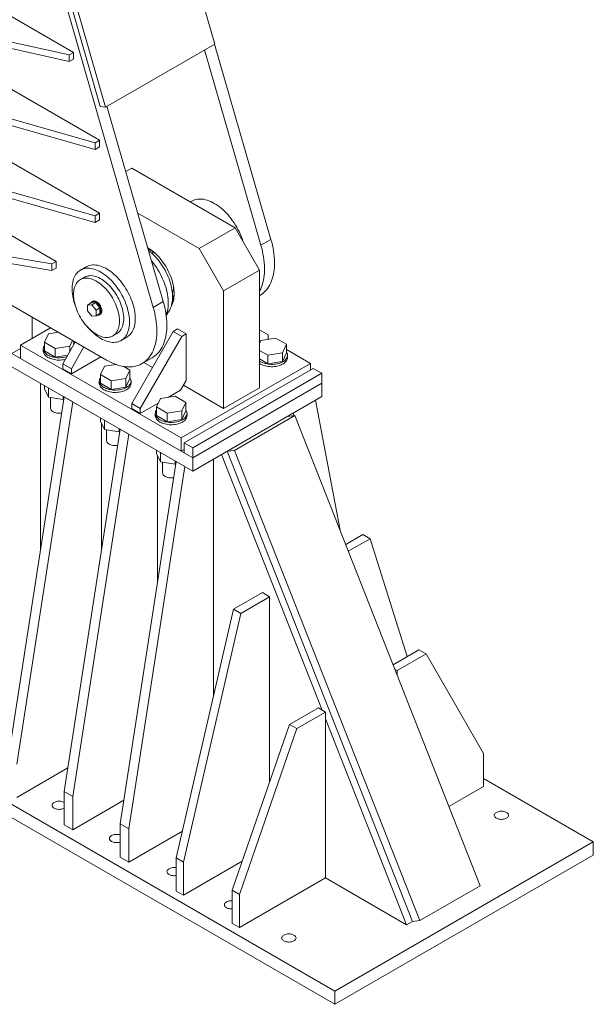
# Model space of a CAD drawing. Header units: millimetres. Extents: x 525 to 29324, y 175 to 20618.
# Tile 147 of 256: x 15725 to 17138, y 10634 to 13058. Entities that reach past the tile are written whole.
import ezdxf

# ---------------------------------------------------------------- set-up
doc = ezdxf.new("R2010")
doc.units = ezdxf.units.MM
doc.linetypes.add('SLD-Centrada-doble', pattern=[12.7, 6.35, -1.27, 1.27, -1.27, 1.27, -1.27])
doc.linetypes.add('SLD-Continua', pattern=[0])

msp = doc.modelspace()

# ---------------------------------------------------------------- linework, layer by layer
at = {"color": 7, "linetype": 'SLD-Continua', "lineweight": 18, "ltscale": 35}
for p, q in [((16205.8, 12997.7), (16009, 13680)), ((15727.2, 13526.4), (15923.9, 12844.1)), ((15740.3, 13524.9), (15937.1, 12842.6)), ((16054.2, 12349.5), (15815.6, 13177)), ((15645.9, 13099.7), (15858, 12977.3)), ((15847.4, 12971.1), (15536.2, 13040.5)), ((15847.4, 12954.8), (15536.2, 13024.2)), ((15937.1, 12842.6), (16205.8, 12997.7)), ((16344.1, 12516.9), (16205.5, 12997.5)), ((15858, 12977.3), (15847.4, 12971.1)), ((15847.4, 12954.8), (15847.4, 12971.1)), ((15858, 12960.9), (15858, 12977.3)), ((16319.4, 12502.6), (16180.8, 12983.2)), ((15858, 12960.9), (15847.4, 12954.8)), ((15645.9, 12920.1), (15921.6, 12760.9)), ((15911, 12754.8), (15536.2, 12860.9)), ((15911, 12738.4), (15536.2, 12844.6)), ((15937.1, 12842.6), (15923.9, 12844.1)), ((16079, 12363.8), (15940.3, 12844.5)), ((15921.6, 12760.9), (15911, 12754.8)), ((15911, 12738.4), (15911, 12754.8)), ((15921.6, 12744.6), (15921.6, 12760.9)), ((15645.9, 12740.5), (15921.6, 12581.3)), ((15921.6, 12744.6), (15911, 12738.4)), ((15911, 12575.1), (15536.2, 12681.3)), ((15986.6, 12684.1), (16001.2, 12692.5)), ((16255.7, 12545.5), (16001.2, 12692.5)), ((15911, 12558.8), (15536.2, 12664.9)), ((16149.5, 12611.2), (16145.7, 12609)), ((15921.6, 12581.3), (15911, 12575.1)), ((15921.6, 12564.9), (15921.6, 12581.3)), ((16167.3, 12494.5), (16016.1, 12581.8)), ((15645.9, 12560.8), (15815.6, 12462.8)), ((15911, 12558.8), (15911, 12575.1)), ((15921.6, 12564.9), (15911, 12558.8)), ((16167.3, 12494.5), (16255.7, 12545.5)), ((16315.8, 12441.4), (16255.7, 12545.5)), ((15804.9, 12456.7), (15536.2, 12501.6)), ((15804.9, 12440.4), (15536.2, 12485.3)), ((16041.1, 12496.3), (16040.7, 12496.6)), ((16227.4, 12390.4), (16167.3, 12494.5)), ((15815.6, 12462.8), (15804.9, 12456.7)), ((15815.6, 12446.5), (15815.6, 12462.8)), ((15804.9, 12440.4), (15804.9, 12456.7)), ((15815.6, 12446.5), (15804.9, 12440.4)), ((15889.3, 12449.4), (15875.2, 12441.3)), ((16227.4, 12390.4), (16315.8, 12441.4)), ((16315.8, 12151.6), (16315.8, 12441.4)), ((15885.2, 12424), (15874.6, 12417.8)), ((15631.7, 12397.5), (15939.3, 12219.9)), ((16227.4, 12100.5), (16227.4, 12390.4)), ((15905.3, 12364.6), (15903.2, 12363.3)), ((16315.8, 12378.1), (16316.7, 12378.6)), ((15901.8, 12360.5), (15892.6, 12355.2)), ((15903.2, 12356.2), (15892.6, 12355.2)), ((15892.6, 12355.2), (15892.6, 12341.1)), ((15892.6, 12341.1), (15903.2, 12327.9)), ((15912.4, 12361.5), (15901.8, 12360.5)), ((15912.4, 12361.5), (15903.2, 12356.2)), ((15913.8, 12343), (15903.2, 12356.2)), ((15923, 12348.3), (15912.4, 12361.5)), ((15923, 12348.3), (15913.8, 12343)), ((15913.8, 12328.8), (15913.8, 12343)), ((15923, 12334.1), (15923, 12348.3)), ((16086.1, 12329.9), (16093.3, 12341)), ((15903.2, 12327.9), (15913.8, 12328.8)), ((15923, 12334.1), (15913.8, 12328.8)), ((15921.7, 12331.3), (15923.8, 12332.5)), ((15801.4, 12299.5), (15727.2, 12256.7)), ((16103.7, 12290.4), (16001.2, 12112.8)), ((16114.3, 12296.5), (16103.7, 12290.4)), ((16103.7, 12290.4), (16124.9, 12278.1)), ((16114.3, 12296.5), (16135.5, 12284.2)), ((16315.8, 12294.4), (16337, 12282.2)), ((15796.1, 12284.6), (15786.4, 12263.7)), ((15820.6, 12288.4), (15796.1, 12284.6)), ((15849.2, 12254), (15855.7, 12268.2)), ((15858.9, 12258.2), (15858.9, 12266.4)), ((15954.5, 12279.3), (15965.2, 12285.4)), ((15975.2, 12268.1), (15989.3, 12276.2)), ((16124.9, 12278.1), (16022.4, 12100.5)), ((16135.5, 12284.2), (16124.9, 12278.1)), ((16135.5, 12169.9), (16135.5, 12284.2)), ((16319.3, 12268.3), (16315.8, 12260.7)), ((16355.6, 12273.9), (16319.3, 12268.3)), ((16337, 12282.2), (16337, 12271.1)), ((16338.3, 12271.2), (16337, 12272)), ((16382.1, 12258.6), (16355.6, 12273.9)), ((15727.2, 12248.5), (15706, 12236.2)), ((15727.2, 12256.7), (16123.1, 12028.1)), ((15727.2, 12256.7), (15727.2, 12224)), ((15783.6, 12248.1), (15783.6, 12242.4)), ((15786.4, 12263.7), (15812.9, 12248.4)), ((15786.4, 12242.5), (15786.4, 12263.7)), ((15786.4, 12242.5), (15812.9, 12227.2)), ((15812.9, 12248.4), (15849.2, 12254)), ((15812.9, 12227.2), (15812.9, 12248.4)), ((15862.4, 12264.3), (15831.5, 12210.7)), ((15849.2, 12241.4), (15849.2, 12254)), ((15883.6, 12252.1), (15852.7, 12198.5)), ((16315.8, 12243.8), (16336.2, 12232.1)), ((16372.4, 12237.7), (16382.1, 12258.6)), ((16382.1, 12237.4), (16382.1, 12258.6)), ((16441.3, 12211.8), (16382.1, 12245.9)), ((15706, 12236.2), (16151.4, 11979.1)), ((15727.2, 12224), (16123.1, 11995.4)), ((15812.9, 12227.2), (15843.7, 12231.9)), ((15852.7, 12186.2), (15925.2, 12228.1)), ((16026.8, 12211.3), (16051.5, 12225.6)), ((16315.8, 12222.6), (16336.2, 12210.8)), ((16336.2, 12232.1), (16372.4, 12237.7)), ((16336.2, 12210.8), (16336.2, 12232.1)), ((16336.2, 12210.8), (16372.4, 12216.4)), ((16372.4, 12216.4), (16372.4, 12237.7)), ((16372.4, 12216.4), (16382.1, 12237.4)), ((16384.9, 12226), (16384.9, 12231.8)), ((15706, 12203.6), (16151.4, 11946.4)), ((15852.7, 12198.5), (15831.5, 12210.7)), ((15831.5, 12210.7), (15831.5, 12198.5)), ((15852.7, 12186.2), (15831.5, 12198.5)), ((15852.7, 12198.5), (15852.7, 12186.2)), ((15934, 12205), (15924.3, 12184.1)), ((15961.8, 12209.3), (15934, 12205)), ((15996.8, 12195.3), (15981.5, 12204.1)), ((15987, 12174.4), (15996.8, 12195.3)), ((15996.8, 12174.1), (15996.8, 12195.3)), ((16031.2, 12213.8), (16052.4, 12201.6)), ((16123.1, 12028.1), (16441.3, 12211.8)), ((16130.2, 12015.8), (16448.4, 12199.5)), ((16441.3, 12211.8), (16441.3, 12195.4)), ((16469.6, 12187.3), (16448.4, 12199.5)), ((15921.5, 12168.5), (15921.5, 12162.8)), ((15924.3, 12184.1), (15950.8, 12168.8)), ((15924.3, 12162.9), (15924.3, 12184.1)), ((15950.8, 12168.8), (15987, 12174.4)), ((15950.8, 12147.6), (15950.8, 12168.8)), ((15987, 12153.2), (15987, 12174.4)), ((15987, 12153.2), (15996.8, 12174.1)), ((15999.5, 12162.8), (15999.5, 12168.5)), ((16121.4, 12145.4), (16135.5, 12169.9)), ((16151.4, 12003.6), (16469.6, 12187.3)), ((16469.6, 12162.8), (16469.6, 12187.3)), ((15776.7, 12162.8), (15776.7, 11751.7)), ((15786.4, 12157.2), (15786.4, 12149.2)), ((15786.4, 12149.2), (15796.1, 12128.3)), ((15796.1, 12151.6), (15796.1, 12128.3)), ((15924.3, 12162.9), (15950.8, 12147.6)), ((15950.8, 12147.6), (15987, 12153.2)), ((16092.2, 12128.6), (16121.4, 12145.4)), ((16128.4, 12157.7), (16227.4, 12100.5)), ((16151.4, 11979.1), (16469.6, 12162.8)), ((16151.4, 11979.1), (16469.6, 12162.8)), ((16227.4, 12100.5), (16315.8, 12151.6)), ((16469.6, 12162.8), (16469.6, 12130.1)), ((15835, 12129.1), (15697.1, 11237)), ((15796.1, 12128.3), (15832.3, 12122.6)), ((15801.6, 12127.4), (15801.6, 12101.1)), ((15832.3, 12130.6), (15832.3, 12122.6)), ((15832.3, 12122.6), (15834.2, 12123.7)), ((15835, 12129.1), (15856.2, 12116.8)), ((16071.9, 12125.4), (16062.1, 12104.5)), ((16108.1, 12131), (16071.9, 12125.4)), ((16134.6, 12115.7), (16108.1, 12131)), ((16151.4, 11946.4), (16469.6, 12130.1)), ((16454, 12121.1), (16514.3, 11800.8)), ((15856.2, 12116.8), (15718.3, 11224.8)), ((16001.2, 12112.8), (16022.4, 12100.5)), ((16001.2, 12112.8), (16001.2, 12100.5)), ((16001.2, 12100.5), (16022.4, 12088.3)), ((16022.4, 12088.3), (16066.4, 12113.7)), ((16022.4, 12100.5), (16022.4, 12088.3)), ((16062.1, 12104.5), (16088.7, 12089.2)), ((16062.1, 12083.3), (16062.1, 12104.5)), ((16124.9, 12094.8), (16134.6, 12115.7)), ((16134.6, 12094.5), (16134.6, 12115.7)), ((15924.3, 12077.6), (15924.3, 12069.6)), ((15934, 12072), (15934, 12048.7)), ((16059.4, 12088.9), (16059.4, 12083.2)), ((16062.1, 12083.3), (16088.7, 12068)), ((16088.7, 12089.2), (16124.9, 12094.8)), ((16088.7, 12068), (16088.7, 12089.2)), ((16088.7, 12068), (16124.9, 12073.6)), ((16124.9, 12073.6), (16124.9, 12094.8)), ((16124.9, 12073.6), (16134.6, 12094.5)), ((16137.4, 12083.2), (16137.4, 12088.9)), ((16384.8, 12081.1), (16236.3, 11995.4)), ((16403.1, 12083), (16254.6, 11997.3)), ((16377.7, 12077), (16398.9, 12089.3)), ((16403.1, 12083), (16384.8, 12081.1)), ((16401.5, 12082.8), (16398.9, 12089.3)), ((16859.1, 10925.6), (16403.1, 12083)), ((15972.9, 12049.5), (15835, 11157.4)), ((15924.3, 12069.6), (15934, 12048.7)), ((15926.9, 11752.1), (15926.9, 12063.8)), ((15934, 12048.7), (15970.2, 12043)), ((15939.5, 12047.8), (15939.5, 12021.5)), ((15970.2, 12051), (15970.2, 12043)), ((15972.9, 12049.5), (15994.1, 12037.2)), ((15994.1, 12037.2), (15856.2, 11145.2)), ((15970.2, 12043), (15972.1, 12044.1)), ((16123.1, 12028.1), (16123.1, 11995.4)), ((16123.1, 11995.4), (16130.2, 11999.5)), ((16130.2, 12015.8), (16130.2, 11991.3)), ((16151.4, 12003.6), (16130.2, 12015.8)), ((16151.4, 11979.1), (16151.4, 12003.6)), ((16243.4, 11999.5), (16222.1, 11987.2)), ((16062.1, 11998), (16062.1, 11990)), ((16062.1, 11990), (16071.9, 11969.1)), ((16064.8, 11672.5), (16064.8, 11984.2)), ((16071.9, 11992.4), (16071.9, 11969.1)), ((16130.2, 11991.3), (16151.4, 11979.1)), ((16151.4, 11979.1), (16151.4, 11946.4)), ((16202.7, 11392.2), (16202.7, 11976)), ((16470, 11358.3), (16222.1, 11987.2)), ((16254.6, 11997.3), (16236.3, 11995.4)), ((16236.3, 11995.4), (16692.4, 10838)), ((16254.6, 11997.3), (16710.6, 10839.9)), ((16110.8, 11969.9), (15972.9, 11077.8)), ((16132, 11957.6), (15994.1, 11065.6)), ((16071.9, 11969.1), (16108.1, 11963.5)), ((16077.4, 11968.2), (16077.4, 11941.9)), ((16108.1, 11971.4), (16108.1, 11963.5)), ((16108.1, 11963.5), (16109.9, 11964.5)), ((16110.8, 11969.9), (16132, 11957.6)), ((16570.4, 11790.2), (16528.1, 11765.8)), ((16570.4, 11790.2), (16588.1, 11780)), ((16588.1, 11780), (16534.6, 11749.2)), ((16679.4, 11489.9), (16588.1, 11780)), ((16252.2, 11606.5), (16322.9, 11647.4)), ((16269.9, 11596.3), (16340.6, 11637.2)), ((16322.9, 11647.4), (16340.6, 11637.2)), ((16340.6, 11637.2), (16340.6, 11179.9)), ((16110.8, 10994.2), (16252.2, 11606.5)), ((16128.4, 10983.9), (16269.9, 11596.3)), ((16252.2, 11606.5), (16269.9, 11596.3)), ((16708.3, 11506.5), (16644.7, 11469.8)), ((16726, 11496.3), (16655.2, 11455.5)), ((16708.3, 11506.5), (16726, 11496.3)), ((16867.4, 11251.3), (16726, 11496.3)), ((16648.9, 11459.1), (16655.2, 11455.5)), ((16655.2, 11455.5), (16655.2, 11443)), ((16390.1, 11322.8), (16460.8, 11363.6)), ((16407.8, 11312.6), (16478.5, 11353.4)), ((16460.8, 11363.6), (16478.5, 11353.4)), ((16478.5, 11353.4), (16478.5, 10945.2)), ((16248.7, 10914.6), (16390.1, 11322.8)), ((16390.1, 11322.8), (16407.8, 11312.6)), ((16678.2, 10829.8), (16478.5, 11336.8)), ((16266.3, 10904.3), (16407.8, 11312.6)), ((16867.4, 11169.7), (16867.4, 11251.3)), ((15546.9, 11217.6), (16501.4, 10666.6)), ((15718.3, 11143.1), (15844, 11215.7)), ((15546.9, 11185), (16501.4, 10633.9)), ((17137.8, 11033.9), (16867.4, 11190.1)), ((15835, 11157.4), (15856.2, 11145.2)), ((15835, 11157.4), (15835, 11075.8)), ((16782.3, 11120.6), (16867.4, 11169.7)), ((15856.2, 11145.2), (15856.2, 11063.5)), ((15856.2, 11063.5), (15981.9, 11136.1)), ((15972.9, 11077.8), (15994.1, 11065.6)), ((15972.9, 11077.8), (15972.9, 10996.2)), ((15835, 11075.8), (15856.2, 11063.5)), ((15994.1, 11065.6), (15994.1, 10983.9)), ((15994.1, 10983.9), (16126, 11060.1)), ((16501.4, 10666.6), (17137.8, 11033.9)), ((17137.8, 11033.9), (17137.8, 11001.3)), ((15972.9, 10996.2), (15994.1, 10983.9)), ((16110.8, 10994.2), (16128.4, 10983.9)), ((16110.8, 10912.5), (16110.8, 10994.2)), ((16273.4, 10986), (16128.4, 10902.3)), ((16128.4, 10902.3), (16128.4, 10983.9)), ((16501.4, 10633.9), (17137.8, 11001.3)), ((16478.5, 10945.2), (16266.3, 10822.7)), ((16478.5, 10945.2), (16678.2, 10829.8)), ((16110.8, 10912.5), (16128.4, 10902.3)), ((16248.7, 10914.6), (16266.3, 10904.3)), ((16248.7, 10832.9), (16248.7, 10914.6)), ((16710.6, 10839.9), (16859.1, 10925.6)), ((16266.3, 10822.7), (16266.3, 10904.3)), ((16692.4, 10838), (16678.2, 10829.8)), ((16710.6, 10839.9), (16692.4, 10838)), ((16248.7, 10832.9), (16266.3, 10822.7)), ((16501.4, 10666.6), (16501.4, 10633.9))]:
    msp.add_line(p, q, dxfattribs=at)
at = {"color": 8, "linetype": 'SLD-Centrada-doble', "lineweight": 18, "ltscale": 35}
for p, q in [((16319.4, 12502.6), (16344.1, 12516.9)), ((16050.5, 12483.4), (16054.7, 12485.8)), ((16079, 12363.8), (16054.2, 12349.5)), ((15756.5, 12273.6), (15756.5, 12325.5)), ((15756.5, 12273.6), (15756.5, 12325.5)), ((15756.5, 12273.6), (15756.5, 12325.5)), ((15756.5, 12273.6), (15756.5, 12325.5)), ((15756.5, 12273.6), (15756.5, 12325.5)), ((15756.5, 12273.6), (15756.5, 12325.5))]:
    msp.add_line(p, q, dxfattribs=at)
at = {"color": 7, "linetype": 'SLD-Continua', "lineweight": 18, "ltscale": 35, "flags": 128}
for points in [[(16149.5, 12611.2), (16152.3, 12612.6), (16155.6, 12614), (16159.1, 12615.1), (16162.7, 12615.8), (16166.5, 12616.2), (16170.4, 12616.3), (16174.4, 12616.1), (16178.6, 12615.6), (16182.7, 12614.7), (16187, 12613.5), (16191.3, 12612), (16195.7, 12610.2), (16200.1, 12608.1), (16204.5, 12605.7)], [(16204.5, 12605.7), (16208.9, 12603), (16213.3, 12600.1), (16217.6, 12596.8), (16221.9, 12593.4), (16226.2, 12589.6), (16230.4, 12585.6), (16234.5, 12581.4), (16238.5, 12577), (16242.4, 12572.4), (16246.2, 12567.6), (16249.8, 12562.7), (16253.3, 12557.6), (16256.7, 12552.3), (16259.9, 12547), (16262.9, 12541.5), (16265.7, 12536), (16268.3, 12530.4), (16270.7, 12524.8), (16272.9, 12519.1), (16274.9, 12513.4), (16275.6, 12511)], [(16316.7, 12378.6), (16319.4, 12380.3), (16323.2, 12383), (16326.7, 12385.9), (16330.1, 12389.2), (16333.2, 12392.7), (16336.2, 12396.6), (16338.9, 12400.7), (16341.4, 12405), (16343.6, 12409.7), (16345.6, 12414.6), (16347.4, 12419.7), (16349, 12425), (16350.2, 12430.6), (16351.3, 12436.3), (16352.1, 12442.3), (16352.6, 12448.4), (16352.9, 12454.8), (16352.9, 12461.2), (16352.7, 12467.8), (16352.2, 12474.6), (16351.5, 12481.4), (16350.5, 12488.4), (16349.3, 12495.4), (16347.8, 12502.5), (16346.1, 12509.7), (16344.1, 12516.9)], [(16040.7, 12496.6), (16042.1, 12495.7), (16046.1, 12493.1), (16050.1, 12490.2), (16054.1, 12487.1), (16058.1, 12483.7), (16061.9, 12480), (16065.7, 12476.1), (16069.4, 12472.1), (16072.9, 12467.8), (16076.4, 12463.3), (16079.7, 12458.7), (16082.8, 12454), (16085.8, 12449.1), (16088.7, 12444.1), (16091.3, 12439), (16093.7, 12433.9), (16096, 12428.7), (16098, 12423.5), (16099.8, 12418.3), (16101.4, 12413), (16102.7, 12407.8), (16103.8, 12402.7), (16104.7, 12397.6), (16105.3, 12392.7), (16105.7, 12387.8), (16105.8, 12383), (16105.7, 12378.4), (16105.3, 12374), (16104.7, 12369.7), (16103.8, 12365.7), (16102.7, 12361.8), (16101.4, 12358.2), (16099.8, 12354.8), (16098.9, 12353.1)], [(16042, 12492), (16045.3, 12491), (16048.6, 12489.8)], [(16042.6, 12489.9), (16043.7, 12489), (16047.8, 12485.7), (16051.9, 12482.1), (16055.8, 12478.2), (16059.7, 12474.2), (16063.5, 12469.9), (16067.2, 12465.4), (16070.7, 12460.8), (16074.1, 12456), (16077.4, 12451.1), (16080.5, 12446.1), (16083.4, 12440.9), (16086.1, 12435.6), (16088.7, 12430.3), (16091, 12425), (16093.1, 12419.6), (16095.1, 12414.2), (16096.8, 12408.8), (16098.2, 12403.4), (16099.4, 12398), (16100.4, 12392.8), (16101.2, 12387.6), (16101.7, 12382.5), (16101.9, 12377.5), (16101.9, 12372.7), (16101.7, 12368), (16101.2, 12363.5), (16100.4, 12359.1), (16099.4, 12355), (16098.2, 12351.1), (16096.8, 12347.4), (16095.1, 12343.9), (16093.3, 12341)], [(16315.8, 12389.3), (16316.6, 12390.8), (16318.9, 12395.4), (16320.9, 12400.3), (16322.7, 12405.4), (16324.2, 12410.7), (16325.5, 12416.3), (16326.5, 12422.1), (16327.3, 12428), (16327.9, 12434.2), (16328.2, 12440.5), (16328.2, 12446.9), (16328, 12453.5), (16327.5, 12460.3), (16326.8, 12467.1), (16325.8, 12474.1), (16324.5, 12481.1), (16323.1, 12488.2), (16321.3, 12495.4), (16319.4, 12502.6)], [(16050.1, 12463.9), (16051.5, 12462.2), (16055.3, 12457.4), (16058.9, 12452.5), (16062.4, 12447.4), (16065.8, 12442.1), (16068.9, 12436.8), (16071.9, 12431.3), (16074.7, 12425.8), (16077.4, 12420.2), (16079.8, 12414.6), (16082, 12408.9), (16084, 12403.2), (16085.7, 12397.5), (16087.2, 12391.9), (16088.5, 12386.3), (16089.6, 12380.7), (16090.4, 12375.3), (16090.9, 12369.9), (16091.3, 12364.6), (16091.3, 12359.5), (16091.1, 12354.6), (16090.7, 12349.7), (16090, 12345.1), (16089.1, 12340.7), (16087.9, 12336.5), (16086.5, 12332.5), (16086, 12331.1)], [(15862.5, 12352.9), (15861.3, 12356.4), (15859.6, 12361.8), (15858.2, 12367.2), (15856.9, 12372.5), (15856, 12377.8), (15855.2, 12383), (15854.7, 12388.1), (15854.5, 12393.1), (15854.5, 12397.9), (15854.7, 12402.6), (15855.2, 12407.1), (15856, 12411.4), (15856.9, 12415.6), (15858.2, 12419.5), (15859.6, 12423.2), (15861.3, 12426.6), (15863.2, 12429.8), (15865.4, 12432.8), (15867.7, 12435.4), (15870.2, 12437.8), (15873, 12439.9), (15875.9, 12441.7), (15879, 12443.2), (15882.3, 12444.3), (15885.7, 12445.2), (15889.2, 12445.7), (15892.9, 12446), (15896.7, 12445.8), (15900.5, 12445.4), (15904.5, 12444.7), (15908.5, 12443.6), (15912.6, 12442.3), (15916.8, 12440.6), (15921, 12438.6), (15925.2, 12436.3)], [(16010, 12322), (16009.9, 12326.9), (16009.5, 12332), (16008.9, 12337.1), (16008, 12342.3), (16006.9, 12347.6), (16005.6, 12353), (16004, 12358.4), (16002.2, 12363.8), (16000.2, 12369.2), (15997.9, 12374.6), (15995.5, 12379.9), (15992.9, 12385.2), (15990, 12390.4), (15987, 12395.5), (15983.9, 12400.5), (15980.5, 12405.4), (15977, 12410.1), (15973.4, 12414.6), (15969.7, 12419), (15965.9, 12423.2), (15961.9, 12427.1), (15957.9, 12430.8), (15953.9, 12434.3), (15949.7, 12437.6), (15945.6, 12440.5), (15941.4, 12443.2), (15937.2, 12445.7), (15933, 12447.8), (15928.9, 12449.6), (15924.7, 12451.1), (15920.7, 12452.4), (15916.7, 12453.3), (15912.7, 12453.8), (15908.9, 12454.1), (15905.2, 12454), (15901.6, 12453.7), (15898.1, 12453), (15894.7, 12452), (15891.6, 12450.6), (15889.3, 12449.4)], [(15925.2, 12436.3), (15929.3, 12433.8), (15933.5, 12430.9), (15937.7, 12427.8), (15941.8, 12424.4), (15945.8, 12420.8), (15949.8, 12417), (15953.7, 12412.9), (15957.4, 12408.7), (15961.1, 12404.2), (15964.7, 12399.6), (15968.1, 12394.8), (15971.3, 12389.9), (15974.4, 12384.8), (15977.3, 12379.7), (15980.1, 12374.4), (15982.6, 12369.1), (15984.9, 12363.7), (15987.1, 12358.3), (15989, 12352.9), (15990.7, 12347.5), (15992.1, 12342.1), (15993.4, 12336.8), (15994.4, 12331.5), (15995.1, 12326.4), (15995.6, 12321.3), (15995.8, 12316.3), (15995.8, 12311.4), (15995.6, 12306.8), (15995.1, 12302.2), (15994.4, 12297.9), (15993.4, 12293.8), (15992.1, 12289.8), (15990.7, 12286.2), (15989, 12282.7), (15987.1, 12279.5), (15984.9, 12276.6), (15982.6, 12273.9), (15980.1, 12271.5), (15977.3, 12269.4), (15974.4, 12267.6), (15971.3, 12266.2), (15968.1, 12265), (15964.7, 12264.1), (15961.1, 12263.6), (15957.4, 12263.4), (15953.7, 12263.5), (15949.8, 12263.9), (15945.8, 12264.7), (15941.8, 12265.7), (15937.7, 12267.1), (15933.5, 12268.8), (15929.3, 12270.7), (15925.2, 12273), (15921, 12275.6), (15916.8, 12278.4), (15912.6, 12281.5), (15908.5, 12284.9), (15904.5, 12288.5), (15900.5, 12292.3), (15896.7, 12296.4), (15892.9, 12300.7), (15892.3, 12301.3)], [(15971.1, 12315.9), (15971, 12320.3), (15970.6, 12324.9), (15970, 12329.6), (15969.1, 12334.3), (15968, 12339.1), (15966.6, 12344), (15965, 12348.9), (15963.2, 12353.7), (15961.2, 12358.6), (15958.9, 12363.4), (15956.5, 12368.1), (15953.9, 12372.8), (15951.1, 12377.3), (15948.1, 12381.8), (15945, 12386), (15941.7, 12390.1), (15938.4, 12394.1), (15934.9, 12397.8), (15931.3, 12401.3), (15927.7, 12404.5), (15924, 12407.5), (15920.2, 12410.3), (15916.4, 12412.7), (15912.7, 12414.9), (15908.9, 12416.8), (15905.1, 12418.4), (15901.4, 12419.7), (15897.8, 12420.6), (15894.2, 12421.2), (15890.7, 12421.5), (15887.4, 12421.5), (15884.1, 12421.2), (15881, 12420.5), (15878, 12419.5), (15875.2, 12418.2), (15872.6, 12416.6), (15870.2, 12414.7), (15867.9, 12412.4), (15865.9, 12409.9), (15864.1, 12407.2), (15862.5, 12404.1), (15861.1, 12400.8), (15860, 12397.3), (15859.1, 12393.6), (15858.5, 12389.6), (15858.1, 12385.5), (15858, 12381.2), (15858.1, 12376.8), (15858.5, 12372.2), (15859.1, 12367.5), (15860, 12362.8), (15861.1, 12358), (15862.5, 12353.1), (15864.1, 12348.2), (15865.9, 12343.4), (15867.9, 12338.5), (15870.2, 12333.7), (15872.6, 12328.9), (15875.2, 12324.3), (15878, 12319.7), (15881, 12315.3), (15884.1, 12311.1), (15887.4, 12307), (15890.7, 12303), (15894.2, 12299.3), (15897.8, 12295.8), (15901.4, 12292.6), (15905.1, 12289.6), (15908.9, 12286.8), (15912.7, 12284.3), (15916.4, 12282.2), (15920.2, 12280.3), (15924, 12278.7), (15927.7, 12277.4), (15931.3, 12276.5), (15934.9, 12275.8), (15938.4, 12275.5), (15941.7, 12275.6), (15945, 12275.9), (15948.1, 12276.6), (15951.1, 12277.6), (15953.9, 12278.9), (15956.5, 12280.5), (15958.9, 12282.4), (15961.2, 12284.7), (15963.2, 12287.2), (15965, 12289.9), (15966.6, 12293), (15968, 12296.3), (15969.1, 12299.8), (15970, 12303.5), (15970.6, 12307.5), (15971, 12311.6), (15971.1, 12315.9)], [(15981.7, 12322), (15981.6, 12326.4), (15981.2, 12331), (15980.6, 12335.7), (15979.7, 12340.4), (15978.6, 12345.2), (15977.2, 12350.1), (15975.6, 12355), (15973.8, 12359.9), (15971.8, 12364.7), (15969.6, 12369.5), (15967.1, 12374.3), (15964.5, 12378.9), (15961.7, 12383.5), (15958.7, 12387.9), (15955.6, 12392.2), (15952.3, 12396.3), (15949, 12400.2), (15945.5, 12403.9), (15941.9, 12407.4), (15938.3, 12410.6), (15934.6, 12413.6), (15930.8, 12416.4), (15927, 12418.9), (15923.3, 12421), (15919.5, 12422.9), (15915.7, 12424.5), (15912, 12425.8), (15908.4, 12426.7), (15904.8, 12427.4), (15901.3, 12427.7), (15898, 12427.6), (15894.7, 12427.3), (15891.6, 12426.6), (15888.6, 12425.6), (15885.8, 12424.3), (15885.2, 12424)], [(15916.8, 12330.6), (15917.3, 12330.5), (15919, 12330.5), (15920.5, 12330.8), (15921.8, 12331.4), (15923, 12332.3), (15924, 12333.6), (15924.7, 12335.1), (15925.2, 12336.8), (15925.5, 12338.7), (15925.5, 12340.8), (15925.2, 12343.1), (15924.7, 12345.4), (15924, 12347.7), (15923, 12350.1), (15921.8, 12352.4), (15920.5, 12354.6), (15919, 12356.6), (15917.3, 12358.5), (15915.6, 12360.2), (15913.8, 12361.6), (15912, 12362.7), (15910.2, 12363.5), (15908.4, 12364), (15906.7, 12364.2), (15905.1, 12364.1), (15903.7, 12363.6), (15902.4, 12362.8), (15901.3, 12361.7), (15900.5, 12360.4), (15900.1, 12359.5)], [(15923.8, 12332.5), (15924, 12332.6), (15925.1, 12333.6), (15926.1, 12334.8), (15926.8, 12336.3), (15927.3, 12338), (15927.6, 12340), (15927.6, 12342.1), (15927.3, 12344.3), (15926.8, 12346.6), (15926.1, 12349), (15925.1, 12351.3), (15924, 12353.6), (15922.6, 12355.8), (15921.1, 12357.9), (15919.5, 12359.7), (15917.7, 12361.4), (15915.9, 12362.8), (15914.1, 12363.9), (15912.3, 12364.7), (15910.5, 12365.2), (15908.8, 12365.4), (15907.2, 12365.3), (15905.8, 12364.8), (15905.3, 12364.6)], [(16051.5, 12225.6), (16054.2, 12227.2), (16058, 12229.9), (16061.5, 12232.8), (16064.9, 12236.1), (16068.1, 12239.7), (16071, 12243.5), (16073.7, 12247.6), (16076.2, 12252), (16078.4, 12256.6), (16080.5, 12261.5), (16082.2, 12266.6), (16083.8, 12271.9), (16085.1, 12277.5), (16086.1, 12283.3), (16086.9, 12289.2), (16087.5, 12295.4), (16087.7, 12301.7), (16087.8, 12308.1), (16087.5, 12314.8), (16087.1, 12321.5), (16086.3, 12328.3), (16085.4, 12335.3), (16084.1, 12342.3), (16082.6, 12349.4), (16080.9, 12356.6), (16079, 12363.8)], [(15939.3, 12219.9), (15944.9, 12216.8), (15950.5, 12214.1), (15956.1, 12211.6), (15961.6, 12209.4), (15967.1, 12207.5), (15972.6, 12206), (15977.9, 12204.8), (15983.2, 12203.9), (15988.4, 12203.3), (15993.5, 12203.1), (15998.5, 12203.2), (16003.4, 12203.6), (16008.1, 12204.3), (16012.7, 12205.4), (16017.2, 12206.8), (16021.4, 12208.5), (16025.6, 12210.6), (16029.5, 12212.9), (16033.2, 12215.6), (16036.8, 12218.6), (16040.2, 12221.8), (16043.3, 12225.4), (16046.2, 12229.2), (16049, 12233.3), (16051.4, 12237.7), (16053.7, 12242.3), (16055.7, 12247.2), (16057.5, 12252.3), (16059, 12257.7), (16060.3, 12263.2), (16061.4, 12269), (16062.2, 12274.9), (16062.7, 12281.1), (16063, 12287.4), (16063, 12293.9), (16062.8, 12300.5), (16062.3, 12307.2), (16061.6, 12314.1), (16060.6, 12321), (16059.4, 12328), (16057.9, 12335.1), (16056.2, 12342.3), (16054.2, 12349.5)], [(15965.2, 12285.4), (15967.1, 12286.6), (15969.6, 12288.6), (15971.8, 12290.8), (15973.8, 12293.3), (15975.6, 12296.1), (15977.2, 12299.1), (15978.6, 12302.4), (15979.7, 12305.9), (15980.6, 12309.7), (15981.2, 12313.6), (15981.6, 12317.7), (15981.7, 12322)], [(15989.3, 12276.2), (15990, 12276.7), (15992.9, 12278.6), (15995.5, 12280.8), (15997.9, 12283.4), (16000.2, 12286.2), (16002.2, 12289.2), (16004, 12292.6), (16005.6, 12296.1), (16006.9, 12299.9), (16008, 12304), (16008.9, 12308.2), (16009.5, 12312.6), (16009.9, 12317.2), (16010, 12322)], [(15786.4, 12256.4), (15786.1, 12256), (15785, 12253.9), (15784.2, 12251.8), (15783.7, 12249.7), (15783.6, 12247.6), (15783.9, 12245.4), (15784.5, 12243.3), (15785.5, 12241.2), (15786.8, 12239.2), (15788.4, 12237.3), (15790.3, 12235.5), (15792.6, 12233.8), (15795, 12232.2)], [(15783.6, 12242.4), (15783.6, 12241.8), (15783.9, 12239.7), (15784.5, 12237.6), (15785.5, 12235.5), (15786.8, 12233.5), (15788.4, 12231.6), (15790.3, 12229.8), (15792.6, 12228), (15795, 12226.5)], [(15795, 12232.2), (15797.8, 12230.7), (15800.8, 12229.4), (15803.9, 12228.3), (15807.3, 12227.4), (15810.8, 12226.6), (15814.3, 12226.1), (15818, 12225.7), (15821.7, 12225.6), (15825.4, 12225.6), (15829.1, 12225.9), (15832.7, 12226.3), (15836.3, 12227), (15839.7, 12227.8), (15841.7, 12228.5)], [(15795, 12226.5), (15797.8, 12225), (15800.8, 12223.7), (15803.9, 12222.6), (15807.3, 12221.7), (15810.8, 12220.9), (15814.3, 12220.4), (15818, 12220), (15821.7, 12219.9), (15825.4, 12219.9), (15829.1, 12220.2), (15832.7, 12220.6), (15836.3, 12221.3), (15837.7, 12221.6)], [(16315.8, 12217.4), (16318.3, 12215.8), (16321.1, 12214.4), (16324, 12213.1), (16327.2, 12212), (16330.5, 12211.1), (16334, 12210.3), (16337.6, 12209.8), (16341.3, 12209.4), (16345, 12209.3), (16348.7, 12209.3), (16352.4, 12209.6), (16356, 12210), (16359.5, 12210.7), (16362.9, 12211.5), (16366.2, 12212.5), (16369.3, 12213.7), (16372.1, 12215.1), (16374.7, 12216.6), (16377.1, 12218.3), (16379.2, 12220), (16381, 12221.9), (16382.4, 12223.9), (16383.6, 12225.9), (16384.3, 12228), (16384.8, 12230.2), (16384.9, 12232.3), (16384.6, 12234.4), (16384, 12236.6), (16383, 12238.6), (16382.1, 12240.1)], [(16315.8, 12211.7), (16318.3, 12210.1), (16321.1, 12208.7), (16324, 12207.4), (16327.2, 12206.3), (16330.5, 12205.4), (16334, 12204.6), (16337.6, 12204), (16341.3, 12203.7), (16345, 12203.5), (16348.7, 12203.6), (16352.4, 12203.8), (16356, 12204.3), (16359.5, 12205), (16362.9, 12205.8), (16366.2, 12206.8), (16369.3, 12208), (16372.1, 12209.4), (16374.7, 12210.9), (16377.1, 12212.6), (16379.2, 12214.3), (16381, 12216.2), (16382.4, 12218.2), (16383.6, 12220.2), (16384.3, 12222.3), (16384.8, 12224.4), (16384.9, 12226)], [(15924.3, 12176.8), (15924, 12176.4), (15922.8, 12174.3), (15922.1, 12172.2), (15921.6, 12170.1), (15921.5, 12168), (15921.8, 12165.8), (15922.4, 12163.7), (15923.4, 12161.6), (15924.7, 12159.6), (15926.3, 12157.7), (15928.2, 12155.9), (15930.4, 12154.2), (15932.9, 12152.6)], [(15932.9, 12152.6), (15935.7, 12151.1), (15938.7, 12149.8), (15941.8, 12148.7), (15945.2, 12147.8), (15948.6, 12147), (15952.2, 12146.5), (15955.9, 12146.1), (15959.6, 12146), (15963.3, 12146), (15967, 12146.3), (15970.6, 12146.7), (15974.1, 12147.4), (15977.6, 12148.2), (15980.8, 12149.3), (15983.9, 12150.5), (15986.7, 12151.8), (15989.4, 12153.3), (15991.7, 12155), (15993.8, 12156.8), (15995.6, 12158.7), (15997.1, 12160.6), (15998.2, 12162.7), (15999, 12164.8), (15999.4, 12166.9), (15999.5, 12169), (15999.2, 12171.2), (15998.6, 12173.3), (15997.7, 12175.3), (15996.8, 12176.8)], [(15921.5, 12162.8), (15921.5, 12162.2), (15921.8, 12160.1), (15922.4, 12158), (15923.4, 12155.9), (15924.7, 12153.9), (15926.3, 12152), (15928.2, 12150.2), (15930.4, 12148.4), (15932.9, 12146.9)], [(15932.9, 12146.9), (15935.7, 12145.4), (15938.7, 12144.1), (15941.8, 12143), (15945.2, 12142.1), (15948.6, 12141.3), (15952.2, 12140.8), (15955.9, 12140.4), (15959.6, 12140.3), (15963.3, 12140.3), (15967, 12140.6), (15970.6, 12141), (15974.1, 12141.7), (15977.6, 12142.5), (15980.8, 12143.6), (15983.9, 12144.8), (15986.7, 12146.1), (15989.4, 12147.6), (15991.7, 12149.3), (15993.8, 12151.1), (15995.6, 12152.9), (15997.1, 12154.9), (15998.2, 12157), (15999, 12159), (15999.4, 12161.2), (15999.5, 12162.8)], [(15828.9, 12089.5), (15828.1, 12089.4), (15825.4, 12089.1), (15822.6, 12089), (15819.9, 12089.1), (15817.2, 12089.4), (15814.6, 12089.9), (15812.1, 12090.6), (15809.8, 12091.5), (15807.8, 12092.5), (15806, 12093.7), (15804.4, 12095.1), (15803.2, 12096.5), (15802.3, 12098), (15801.8, 12099.5), (15801.6, 12101.1)], [(16062.1, 12097.2), (16061.9, 12096.8), (16060.7, 12094.7), (16059.9, 12092.6), (16059.5, 12090.5), (16059.4, 12088.4), (16059.7, 12086.2), (16060.3, 12084.1), (16061.3, 12082), (16062.5, 12080), (16064.2, 12078.1), (16066.1, 12076.3), (16068.3, 12074.6), (16070.8, 12073)], [(16070.8, 12073), (16073.6, 12071.5), (16076.5, 12070.2), (16079.7, 12069.1), (16083, 12068.2), (16086.5, 12067.4), (16090.1, 12066.9), (16093.8, 12066.5), (16097.5, 12066.4), (16101.2, 12066.4), (16104.9, 12066.7), (16108.5, 12067.1), (16112, 12067.8), (16115.4, 12068.6), (16118.7, 12069.7), (16121.8, 12070.9), (16124.6, 12072.2), (16127.3, 12073.7), (16129.6, 12075.4), (16131.7, 12077.2), (16133.5, 12079.1), (16134.9, 12081), (16136.1, 12083.1), (16136.9, 12085.2), (16137.3, 12087.3), (16137.4, 12089.4), (16137.1, 12091.6), (16136.5, 12093.7), (16135.5, 12095.7), (16134.6, 12097.2)], [(16059.4, 12083.2), (16059.4, 12082.6), (16059.7, 12080.5), (16060.3, 12078.4), (16061.3, 12076.3), (16062.5, 12074.3), (16064.2, 12072.4), (16066.1, 12070.6), (16068.3, 12068.8), (16070.8, 12067.3)], [(16070.8, 12067.3), (16073.6, 12065.8), (16076.5, 12064.5), (16079.7, 12063.4), (16083, 12062.5), (16086.5, 12061.7), (16090.1, 12061.2), (16093.8, 12060.8), (16097.5, 12060.7), (16101.2, 12060.7), (16104.9, 12061), (16108.5, 12061.4), (16112, 12062.1), (16115.4, 12062.9), (16118.7, 12064), (16121.8, 12065.2), (16124.6, 12066.5), (16127.3, 12068), (16129.6, 12069.7), (16131.7, 12071.5), (16133.5, 12073.3), (16134.9, 12075.3), (16136.1, 12077.4), (16136.9, 12079.4), (16137.3, 12081.6), (16137.4, 12083.2)], [(15966.8, 12009.9), (15965.9, 12009.8), (15963.3, 12009.5), (15960.5, 12009.4), (15957.8, 12009.5), (15955.1, 12009.8), (15952.5, 12010.3), (15950, 12011), (15947.7, 12011.9), (15945.7, 12012.9), (15943.9, 12014.1), (15942.3, 12015.5), (15941.1, 12016.9), (15940.2, 12018.4), (15939.7, 12019.9), (15939.5, 12021.5)], [(16104.7, 11930.3), (16103.8, 11930.2), (16101.1, 11929.9), (16098.4, 11929.8), (16095.7, 11929.9), (16093, 11930.2), (16090.4, 11930.7), (16087.9, 11931.4), (16085.6, 11932.3), (16083.5, 11933.3), (16081.7, 11934.5), (16080.2, 11935.9), (16079, 11937.3), (16078.1, 11938.8), (16077.6, 11940.3), (16077.4, 11941.9)], [(15835, 11130.9), (15833.1, 11131.8), (15831, 11132.6), (15828.7, 11133.2), (15826.3, 11133.6), (15823.9, 11133.8), (15821.4, 11133.8), (15818.9, 11133.6), (15816.5, 11133.2), (15814.2, 11132.6), (15812.1, 11131.8), (15810.3, 11130.9), (15808.6, 11129.8), (15807.3, 11128.6), (15806.2, 11127.3), (15805.5, 11125.9), (15805.2, 11124.5), (15805.2, 11123), (15805.5, 11121.6), (15806.2, 11120.2), (15807.3, 11118.9), (15808.6, 11117.7), (15810.3, 11116.6), (15812.1, 11115.7), (15814.2, 11114.9), (15816.5, 11114.3), (15818.9, 11113.9), (15821.4, 11113.7), (15823.9, 11113.7), (15826.3, 11113.9), (15828.7, 11114.3), (15831, 11114.9), (15833.1, 11115.7), (15835, 11116.6), (15835, 11116.6)], [(16899.2, 11092.1), (16901.1, 11091.2), (16903.2, 11090.4), (16905.5, 11089.8), (16907.9, 11089.4), (16910.3, 11089.2), (16912.8, 11089.2), (16915.3, 11089.4), (16917.7, 11089.8), (16920, 11090.4), (16922.1, 11091.2), (16923.9, 11092.1), (16925.6, 11093.2), (16926.9, 11094.4), (16928, 11095.7), (16928.7, 11097.1), (16929, 11098.5), (16929, 11100), (16928.7, 11101.4), (16928, 11102.8), (16926.9, 11104.1), (16925.6, 11105.3), (16923.9, 11106.4), (16922.1, 11107.3), (16920, 11108.1), (16917.7, 11108.7), (16915.3, 11109.1), (16912.8, 11109.3), (16910.3, 11109.3), (16907.9, 11109.1), (16905.5, 11108.7), (16903.2, 11108.1), (16901.1, 11107.3), (16899.2, 11106.4), (16897.6, 11105.3), (16896.2, 11104.1), (16895.2, 11102.8), (16894.5, 11101.4), (16894.1, 11100), (16894.1, 11098.5), (16894.5, 11097.1), (16895.2, 11095.7), (16896.2, 11094.4), (16897.6, 11093.2), (16899.2, 11092.1)], [(15972.9, 11050.8), (15972.4, 11051), (15970.2, 11051.6), (15967.8, 11052), (15965.3, 11052.2), (15962.8, 11052.2), (15960.3, 11052), (15957.9, 11051.6), (15955.7, 11051), (15953.6, 11050.2), (15951.7, 11049.2), (15950, 11048.2), (15948.7, 11046.9), (15947.7, 11045.6), (15946.9, 11044.2), (15946.6, 11042.8), (15946.6, 11041.4), (15946.9, 11040), (15947.7, 11038.6), (15948.7, 11037.3), (15950, 11036), (15951.7, 11035), (15953.6, 11034), (15955.7, 11033.2), (15957.9, 11032.6), (15960.3, 11032.2), (15962.8, 11032), (15965.3, 11032), (15967.8, 11032.2), (15970.2, 11032.6), (15972.4, 11033.2), (15972.9, 11033.4)], [(16110.8, 10970.1), (16109.2, 10970.3), (16106.7, 10970.5), (16104.2, 10970.5), (16101.7, 10970.3), (16099.4, 10969.9), (16097.1, 10969.3), (16095, 10968.5), (16093.1, 10967.6), (16091.5, 10966.5), (16090.1, 10965.3), (16089.1, 10964), (16088.4, 10962.6), (16088, 10961.2), (16088, 10959.7), (16088.4, 10958.3), (16089.1, 10956.9), (16090.1, 10955.6), (16091.5, 10954.4), (16093.1, 10953.3), (16095, 10952.4), (16097.1, 10951.6), (16099.4, 10951), (16101.7, 10950.6), (16104.2, 10950.4), (16106.7, 10950.4), (16109.2, 10950.6), (16110.8, 10950.8)], [(16248.7, 10888.9), (16248.1, 10888.9), (16245.6, 10888.9), (16243.2, 10888.7), (16240.8, 10888.3), (16238.5, 10887.7), (16236.4, 10886.9), (16234.5, 10886), (16232.9, 10884.9), (16231.5, 10883.7), (16230.5, 10882.4), (16229.8, 10881), (16229.4, 10879.5), (16229.4, 10878.1), (16229.8, 10876.7), (16230.5, 10875.3), (16231.5, 10874), (16232.9, 10872.8), (16234.5, 10871.7), (16236.4, 10870.7), (16238.5, 10870), (16240.8, 10869.4), (16243.2, 10868.9), (16245.6, 10868.7), (16248.1, 10868.7), (16248.7, 10868.8)], [(16400.7, 10804.3), (16398.8, 10805.3), (16396.7, 10806), (16394.4, 10806.6), (16392, 10807.1), (16389.6, 10807.3), (16387.1, 10807.3), (16384.6, 10807.1), (16382.2, 10806.6), (16379.9, 10806), (16377.8, 10805.3), (16375.9, 10804.3), (16374.3, 10803.2), (16373, 10802), (16371.9, 10800.7), (16371.2, 10799.3), (16370.9, 10797.9), (16370.9, 10796.5), (16371.2, 10795), (16371.9, 10793.6), (16373, 10792.3), (16374.3, 10791.1), (16375.9, 10790), (16377.8, 10789.1), (16379.9, 10788.3), (16382.2, 10787.7), (16384.6, 10787.3), (16387.1, 10787.1), (16389.6, 10787.1), (16392, 10787.3), (16394.4, 10787.7), (16396.7, 10788.3), (16398.8, 10789.1), (16400.7, 10790), (16402.3, 10791.1), (16403.7, 10792.3), (16404.7, 10793.6), (16405.4, 10795), (16405.8, 10796.5), (16405.8, 10797.9), (16405.4, 10799.3), (16404.7, 10800.7), (16403.7, 10802), (16402.3, 10803.2), (16400.7, 10804.3)]]:
    msp.add_lwpolyline(points, dxfattribs=at)
at = {"color": 7, "linetype": 'SLD-Continua', "lineweight": 18, "ltscale": 1225}
for centre, radius, start, end in [((16006.4, 12417.8), 83.5, 49.2328, 65.0907), ((16056.7, 12400.7), 47.6, 339.9415, 358.8102), ((16045.3, 12384), 60.5, 335.4854, 0.2973), ((16056.1, 12386), 49.9, 334.957, 352.443), ((16079.5, 12394.4), 29.4, 319.6215, 332.8401)]:
    msp.add_arc(centre, radius, start, end, dxfattribs=at)

doc.saveas('drawing.dxf')
